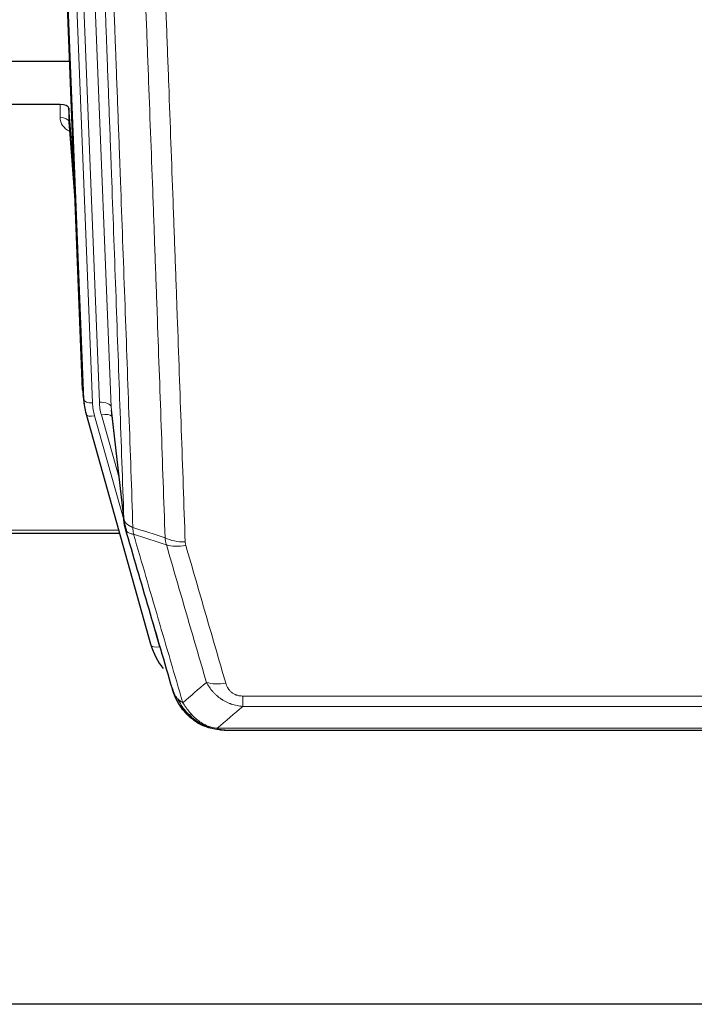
# Model space of a CAD drawing. Header units: inches. Extents: x 0 to 23760, y -13 to 16800.
# Tile 5 of 223: x 3179 to 3409, y 5931 to 6268. Entities that reach past the tile are written whole.
import ezdxf

# ---------------------------------------------------------------- set-up
doc = ezdxf.new("R2010")
doc.units = ezdxf.units.IN
doc.layers.add('254', color=7, linetype='Continuous', true_color=0xffffff)

msp = doc.modelspace()

# ---------------------------------------------------------------- linework, layer by layer
at = {"layer": '254', "color": 2, "linetype": 'Continuous', "lineweight": 25}
for p, q in [((3200.335, 6141.031), (3187.217, 6474.233)), ((3111.737, 6253.319), (3195.913, 6253.319)), ((3192.641, 6238.509), (3079.739, 6238.509)), ((3195.64, 6237.259), (3195.629, 6232.682)), ((3197.463, 6213.977), (3195.64, 6237.259)), ((3195.636, 6232.502), (3197.844, 6204.303)), ((3200.456, 6139.447), (3200.83, 6136.188)), ((3210.132, 6134.046), (3214.547, 6095.527)), ((3201.492, 6132.822), (3201.511, 6132.725)), ((3201.511, 6132.726), (3223.685, 6053.839)), ((3104.551, 6092.01), (3212.957, 6092.01)), ((3241.736, 6026.224), (3241.636, 6026.252)), ((3248.678, 6024.748), (3466.799, 6024.748)), ((4142.239, 5931.075), (3049.46, 5931.075))]:
    msp.add_line(p, q, dxfattribs=at)
at = {"layer": '254', "color": 110, "linetype": 'Continuous', "lineweight": 13}
for p, q in [((3200.708, 6137.773), (3187.597, 6470.795)), ((3190.591, 6469.575), (3203.702, 6136.553)), ((3192.983, 6468.74), (3206.049, 6136.846)), ((3196.975, 6467.113), (3210.041, 6135.219)), ((3192.631, 6234.093), (3192.641, 6238.509)), ((3195.629, 6232.682), (3197.836, 6204.495)), ((3200.335, 6141.031), (3200.708, 6137.773)), ((3210.041, 6135.219), (3214.418, 6097.038)), ((3204.399, 6132.152), (3214.472, 6096.318)), ((3212.773, 6111.007), (3206.747, 6132.445)), ((3104.656, 6093.04), (3212.67, 6093.04)), ((3221.848, 6070.077), (3226.573, 6053.266)), ((3255.067, 6036.412), (3460.41, 6036.412)), ((3255.067, 6032.878), (3255.067, 6036.412)), ((3460.41, 6032.878), (3255.067, 6032.878)), ((3241.636, 6026.252), (3241.568, 6026.409)), ((3246.336, 6025.41), (3469.141, 6025.41))]:
    msp.add_line(p, q, dxfattribs=at)
at = {"layer": '254', "color": 2, "linetype": 'Continuous', "lineweight": 25}
for centre, major_axis, ratio, start_param, end_param in [((3192.642, 6237.215), (3, 0), 0.4313147, 0.033781, 1.5709509), ((3227.72, 6138.689), (-27.027, -0.37), 0.8864308, 0.02276, 0.2319114), ((3249.88, 6059.853), (-27.014, -0.465), 0.8900028, 0.2292736, 0.604674)]:
    msp.add_ellipse(centre, major_axis=major_axis, ratio=ratio, start_param=start_param, end_param=end_param, dxfattribs=at)
at = {"layer": '254', "color": 110, "linetype": 'Continuous', "lineweight": 13}
for centre, major_axis, ratio, start_param, end_param in [((3198.635, 6234.093), (-6.003, -0.046), 0.8757409, 6.2743462, 7.3700502), ((3192.631, 6232.639), (-3, 0.007), 0.4848086, 3.1763596, 4.7135294), ((3203.702, 6137.938), (2.998, 0.118), 0.4614673, 3.175787, 4.6942235), ((3206.049, 6134.999), (3.997, 0.157), 0.4614673, 0.0341943, 1.5526308), ((3230.067, 6137.596), (-24.033, -0.038), 0.8858289, 0.0334668, 0.2426182), ((3227.72, 6137.303), (-24.033, -0.038), 0.8858289, 0.0334668, 0.2426182), ((3204.399, 6133.537), (2.888, 0.812), 0.4480327, 3.1416079, 4.5871119), ((3206.747, 6130.598), (3.851, 1.082), 0.4480327, 0.2500116, 1.4455193), ((3235.372, 6094.689), (-9.994, -0.345), 0.559112, 0.7940626, 1.551472), ((3235.559, 6093.516), (-9.604, -2.788), 0.5442898, 0.6684637, 1.414101), ((3226.573, 6054.651), (2.888, 0.812), 0.4480327, 3.1416079, 4.5871119), ((3249.22, 6046.633), (-9.598, -2.808), 0.562843, 0.6646512, 1.4076092)]:
    msp.add_ellipse(centre, major_axis=major_axis, ratio=ratio, start_param=start_param, end_param=end_param, dxfattribs=at)
for points, knots in [([(3214.418, 6097.038), (3213.973, 6109.886), (3213.067, 6135.737), (3211.661, 6174.981), (3210.69, 6201.455), (3210.136, 6216.434), (3210.074, 6218.099), (3209.95, 6221.433), (3209.764, 6226.436), (3209.328, 6238.135), (3208.949, 6248.204), (3208.631, 6256.618), (3208.567, 6258.301), (3208.44, 6261.671), (3208.248, 6266.729), (3207.798, 6278.553), (3207.407, 6288.725), (3206.621, 6309.12), (3205.558, 6336.448), (3203.917, 6377.842), (3202.793, 6405.707), (3202.223, 6419.707)], [0, 0, 0, 0, 0.125, 0.25, 0.375, 0.375, 0.390625, 0.390625, 0.40625, 0.4375, 0.5, 0.5, 0.515625, 0.515625, 0.53125, 0.5625, 0.625, 0.625, 0.75, 0.875, 1, 1, 1, 1]), ([(3205.278, 6417.926), (3205.85, 6403.873), (3206.977, 6375.903), (3208.623, 6334.351), (3209.689, 6306.92), (3210.477, 6286.447), (3210.868, 6276.236), (3211.32, 6264.367), (3211.512, 6259.29), (3211.64, 6255.908), (3211.704, 6254.217), (3212.023, 6245.772), (3212.403, 6235.665), (3212.841, 6223.921), (3213.027, 6218.899), (3213.151, 6215.552), (3213.213, 6213.881), (3213.769, 6198.844), (3214.742, 6172.269), (3216.153, 6132.876), (3217.061, 6106.926), (3217.507, 6094.03)], [0, 0, 0, 0, 0.125, 0.25, 0.375, 0.375, 0.4375, 0.46875, 0.484375, 0.484375, 0.5, 0.5, 0.5625, 0.59375, 0.609375, 0.609375, 0.625, 0.625, 0.75, 0.875, 1, 1, 1, 1]), ([(3228.504, 6090.461), (3228.066, 6103.159), (3227.174, 6128.704), (3226.253, 6154.551), (3225.55, 6174.049), (3225.313, 6180.567), (3224.837, 6193.641), (3224.597, 6200.197), (3223.87, 6219.921), (3223.379, 6233.142), (3222.754, 6249.756), (3222.629, 6253.083), (3222.377, 6259.745), (3221.998, 6269.75), (3221.615, 6279.792), (3220.844, 6299.925), (3219.8, 6326.899), (3218.19, 6367.751), (3217.088, 6395.246), (3216.53, 6409.059)], [0, 0, 0, 0, 0.125, 0.25, 0.25, 0.3125, 0.3125, 0.375, 0.375, 0.5, 0.5, 0.53125, 0.53125, 0.5625, 0.625, 0.625, 0.75, 0.875, 1, 1, 1, 1]), ([(3223.413, 6408.098), (3223.971, 6394.268), (3225.071, 6366.738), (3226.679, 6325.834), (3227.721, 6298.825), (3228.492, 6278.667), (3228.874, 6268.612), (3229.253, 6258.594), (3229.504, 6251.924), (3229.629, 6248.593), (3230.253, 6231.957), (3230.744, 6218.72), (3231.469, 6198.971), (3231.709, 6192.407), (3232.185, 6179.316), (3232.421, 6172.789), (3233.123, 6153.266), (3234.044, 6127.387), (3234.934, 6101.809), (3235.372, 6089.095)], [0, 0, 0, 0, 0.125, 0.25, 0.375, 0.375, 0.4375, 0.46875, 0.46875, 0.5, 0.5, 0.625, 0.625, 0.6875, 0.6875, 0.75, 0.75, 0.875, 1, 1, 1, 1]), ([(3214.418, 6097.038), (3214.419, 6097.031), (3214.421, 6097.015), (3214.424, 6096.991), (3214.427, 6096.967), (3214.431, 6096.944), (3214.434, 6096.92), (3214.439, 6096.896), (3214.443, 6096.873), (3214.447, 6096.849), (3214.452, 6096.826), (3214.457, 6096.802), (3214.463, 6096.779), (3214.468, 6096.755), (3214.474, 6096.731), (3214.48, 6096.708), (3214.487, 6096.685), (3214.493, 6096.661), (3214.5, 6096.638), (3214.507, 6096.614), (3214.515, 6096.591), (3214.522, 6096.568), (3214.53, 6096.544), (3214.538, 6096.521), (3214.546, 6096.498), (3214.555, 6096.474), (3214.564, 6096.451), (3214.573, 6096.428), (3214.582, 6096.405), (3214.592, 6096.382), (3214.602, 6096.359), (3214.612, 6096.335), (3214.623, 6096.312), (3214.633, 6096.289), (3214.644, 6096.266), (3214.655, 6096.244), (3214.667, 6096.221), (3214.678, 6096.198), (3214.69, 6096.175), (3214.702, 6096.152), (3214.714, 6096.129), (3214.727, 6096.107), (3214.74, 6096.084), (3214.753, 6096.061), (3214.766, 6096.039), (3214.78, 6096.016), (3214.794, 6095.994), (3214.808, 6095.971), (3214.822, 6095.949), (3214.837, 6095.926), (3214.852, 6095.904), (3214.867, 6095.882), (3214.882, 6095.86), (3214.898, 6095.837), (3214.913, 6095.815), (3214.929, 6095.793), (3214.946, 6095.771), (3214.962, 6095.749), (3214.979, 6095.727), (3214.996, 6095.705), (3215.013, 6095.683), (3215.031, 6095.662), (3215.048, 6095.64), (3215.066, 6095.618), (3215.084, 6095.596), (3215.103, 6095.575), (3215.122, 6095.553), (3215.14, 6095.532), (3215.16, 6095.51), (3215.179, 6095.489), (3215.199, 6095.468), (3215.218, 6095.447), (3215.239, 6095.425), (3215.259, 6095.404), (3215.279, 6095.383), (3215.3, 6095.362), (3215.327, 6095.335), (3215.361, 6095.302), (3215.402, 6095.263), (3215.444, 6095.225), (3215.486, 6095.187), (3215.529, 6095.149), (3215.573, 6095.111), (3215.618, 6095.074), (3215.664, 6095.036), (3215.71, 6095), (3215.757, 6094.963), (3215.805, 6094.927), (3215.854, 6094.891), (3215.903, 6094.856), (3215.953, 6094.82), (3216.004, 6094.786), (3216.056, 6094.751), (3216.108, 6094.717), (3216.161, 6094.683), (3216.215, 6094.649), (3216.27, 6094.616), (3216.325, 6094.583), (3216.381, 6094.551), (3216.438, 6094.519), (3216.496, 6094.487), (3216.554, 6094.455), (3216.613, 6094.424), (3216.672, 6094.394), (3216.733, 6094.363), (3216.794, 6094.333), (3216.855, 6094.304), (3216.917, 6094.275), (3216.98, 6094.246), (3217.044, 6094.218), (3217.108, 6094.19), (3217.173, 6094.162), (3217.239, 6094.135), (3217.305, 6094.108), (3217.372, 6094.082), (3217.439, 6094.056), (3217.485, 6094.039), (3217.507, 6094.03)], [0, 0, 0, 0, 0.0066687, 0.0133374, 0.0200061, 0.0266746, 0.0333432, 0.0400116, 0.0466801, 0.0533484, 0.0600168, 0.066685, 0.0733532, 0.0800214, 0.0866895, 0.0933575, 0.1000255, 0.1066935, 0.1133614, 0.1200292, 0.126697, 0.1333647, 0.1400324, 0.1467001, 0.1533676, 0.1600352, 0.1667026, 0.1733701, 0.1800374, 0.1867047, 0.193372, 0.2000392, 0.2067064, 0.2133735, 0.2200405, 0.2267075, 0.2333745, 0.2400414, 0.2467082, 0.253375, 0.2600418, 0.2667085, 0.2733751, 0.2800417, 0.2867082, 0.2933747, 0.3000412, 0.3067075, 0.3133739, 0.3200401, 0.3267064, 0.3333725, 0.3400387, 0.3467047, 0.3533708, 0.3600367, 0.3667026, 0.3733685, 0.3800343, 0.3867001, 0.3933658, 0.4000315, 0.4066971, 0.4133626, 0.4200281, 0.4266936, 0.433359, 0.4400243, 0.4466896, 0.4533549, 0.4600201, 0.4666852, 0.4733503, 0.4800154, 0.4866804, 0.4933453, 0.5000102, 0.5125098, 0.5250093, 0.5375088, 0.5500082, 0.5625077, 0.5750071, 0.5875066, 0.600006, 0.6125054, 0.6250049, 0.6375043, 0.6500037, 0.6625032, 0.6750026, 0.6875021, 0.7000016, 0.7125011, 0.7250006, 0.7375001, 0.7499997, 0.7624993, 0.7749989, 0.7874985, 0.7999982, 0.812498, 0.8249977, 0.8374975, 0.8499974, 0.8624973, 0.8749972, 0.8874972, 0.8999973, 0.9124974, 0.9249976, 0.9374978, 0.9499981, 0.9624985, 0.9749989, 0.9874994, 1, 1, 1, 1]), ([(3214.974, 6093.588), (3214.996, 6093.342), (3215.073, 6093.111), (3215.337, 6092.691), (3215.523, 6092.503), (3215.994, 6092.181), (3216.28, 6092.047), (3216.938, 6091.843), (3217.311, 6091.774), (3217.719, 6091.739)], [0, 0, 0, 0, 0.25, 0.25, 0.5, 0.5, 0.75, 0.75, 1, 1, 1, 1]), ([(3217.719, 6091.739), (3217.644, 6092.111), (3217.602, 6092.484), (3217.544, 6093.242), (3217.528, 6093.629), (3217.507, 6094.03)], [0, 0, 0, 0, 0.5, 0.5, 1, 1, 1, 1]), ([(3217.719, 6091.739), (3220.542, 6082.046), (3223.357, 6072.399), (3227.571, 6057.996), (3228.974, 6053.206), (3231.776, 6043.65), (3233.175, 6038.884), (3234.573, 6034.129)], [0, 0, 0, 0, 0.5, 0.5, 0.75, 0.75, 1, 1, 1, 1]), ([(3242.64, 6041.092), (3241.505, 6044.978), (3240.369, 6048.871), (3238.093, 6056.674), (3236.955, 6060.583), (3233.535, 6072.333), (3231.251, 6080.196), (3228.963, 6088.089)], [0, 0, 0, 0, 0.25, 0.25, 0.5, 0.5, 1, 1, 1, 1]), ([(3235.559, 6087.918), (3235.503, 6088.112), (3235.46, 6088.306), (3235.398, 6088.699), (3235.379, 6088.896), (3235.372, 6089.095)], [0, 0, 0, 0, 0.5, 0.5, 1, 1, 1, 1]), ([(3235.559, 6087.918), (3237.845, 6080.013), (3240.126, 6072.137), (3243.541, 6060.369), (3244.679, 6056.454), (3246.951, 6048.639), (3248.086, 6044.739), (3249.22, 6040.847)], [0, 0, 0, 0, 0.5, 0.5, 0.75, 0.75, 1, 1, 1, 1]), ([(3255.067, 6032.878), (3254.733, 6032.902), (3254.399, 6032.935), (3253.736, 6033.022), (3253.408, 6033.076), (3252.432, 6033.268), (3251.795, 6033.437), (3251.092, 6033.673), (3251.014, 6033.7), (3250.859, 6033.755), (3250.781, 6033.784), (3250.55, 6033.87), (3250.397, 6033.931), (3249.942, 6034.119), (3249.347, 6034.388), (3248.775, 6034.696), (3248.353, 6034.941), (3248.145, 6035.067), (3247.939, 6035.199), (3247.803, 6035.287), (3247.735, 6035.332), (3247.13, 6035.742), (3246.622, 6036.138), (3245.902, 6036.777), (3245.67, 6036.998), (3245.332, 6037.34), (3245.22, 6037.456), (3245.002, 6037.691), (3244.894, 6037.811), (3244.367, 6038.416), (3243.979, 6038.923), (3243.264, 6039.977), (3242.938, 6040.524), (3242.64, 6041.092)], [0, 0, 0, 0, 0.0625, 0.0625, 0.125, 0.125, 0.25, 0.25, 0.265625, 0.265625, 0.28125, 0.28125, 0.3125, 0.3125, 0.375, 0.4375, 0.4375, 0.46875, 0.484375, 0.484375, 0.5, 0.5, 0.625, 0.625, 0.6875, 0.6875, 0.71875, 0.71875, 0.75, 0.75, 0.875, 0.875, 1, 1, 1, 1]), ([(3255.067, 6036.412), (3254.885, 6036.412), (3254.702, 6036.418), (3254.339, 6036.444), (3254.159, 6036.464), (3253.803, 6036.517), (3253.628, 6036.551), (3253.281, 6036.633), (3253.11, 6036.682), (3252.899, 6036.752), (3252.857, 6036.766), (3252.774, 6036.796), (3252.649, 6036.843), (3252.528, 6036.893), (3252.289, 6036.998), (3251.981, 6037.151), (3251.694, 6037.329), (3251.521, 6037.449), (3251.486, 6037.473), (3251.418, 6037.522), (3251.385, 6037.547), (3251.285, 6037.624), (3251.22, 6037.676), (3251.03, 6037.835), (3250.911, 6037.945), (3250.684, 6038.173), (3250.577, 6038.291), (3250.375, 6038.534), (3250.279, 6038.659), (3250.166, 6038.819), (3250.144, 6038.852), (3250.1, 6038.917), (3250.078, 6038.949), (3250.014, 6039.048), (3249.973, 6039.114), (3249.855, 6039.313), (3249.781, 6039.448), (3249.644, 6039.72), (3249.581, 6039.858), (3249.404, 6040.275), (3249.304, 6040.559), (3249.22, 6040.847)], [0, 0, 0, 0, 0.0625, 0.0625, 0.125, 0.125, 0.1875, 0.1875, 0.25, 0.25, 0.265625, 0.265625, 0.28125, 0.3125, 0.3125, 0.375, 0.4375, 0.4375, 0.453125, 0.453125, 0.46875, 0.46875, 0.5, 0.5, 0.5625, 0.5625, 0.625, 0.625, 0.6875, 0.6875, 0.703125, 0.703125, 0.71875, 0.71875, 0.75, 0.75, 0.8125, 0.8125, 0.875, 0.875, 1, 1, 1, 1]), ([(3231.656, 6037.044), (3231.812, 6036.759), (3231.992, 6036.484), (3232.396, 6035.955), (3232.621, 6035.701), (3232.866, 6035.46)], [0, 0, 0, 0, 0.5, 0.5, 1, 1, 1, 1]), ([(3236.524, 6030.135), (3236.153, 6030.524), (3235.796, 6030.93), (3234.436, 6032.613), (3233.565, 6034.007), (3232.866, 6035.46)], [0, 0, 0, 0, 0.25, 0.25, 1, 1, 1, 1]), ([(3232.866, 6035.46), (3233.112, 6035.213), (3233.379, 6034.977), (3233.949, 6034.533), (3234.253, 6034.324), (3234.573, 6034.129)], [0, 0, 0, 0, 0.5, 0.5, 1, 1, 1, 1]), ([(3237.749, 6029.922), (3237.45, 6030.239), (3237.159, 6030.567), (3236.033, 6031.917), (3235.266, 6033.014), (3234.573, 6034.129)], [0, 0, 0, 0, 0.25, 0.25, 1, 1, 1, 1]), ([(3235.539, 6030.62), (3235.569, 6030.593), (3235.602, 6030.567), (3235.736, 6030.466), (3235.849, 6030.396), (3236.099, 6030.274), (3236.235, 6030.222), (3236.426, 6030.162), (3236.475, 6030.148), (3236.524, 6030.135)], [0, 0, 0, 0, 0.125, 0.125, 0.5, 0.5, 0.875, 0.875, 1, 1, 1, 1]), ([(3236.524, 6030.135), (3236.623, 6030.109), (3236.724, 6030.086), (3236.981, 6030.035), (3237.139, 6030.011), (3237.449, 6029.967), (3237.603, 6029.947), (3237.749, 6029.922)], [0, 0, 0, 0, 0.25, 0.25, 0.625, 0.625, 1, 1, 1, 1]), ([(3241.718, 6026.804), (3241.538, 6026.901), (3241.359, 6027.003), (3240.652, 6027.427), (3240.138, 6027.785), (3239.143, 6028.572), (3238.664, 6029), (3238.05, 6029.609), (3237.898, 6029.764), (3237.749, 6029.922)], [0, 0, 0, 0, 0.125, 0.125, 0.5, 0.5, 0.875, 0.875, 1, 1, 1, 1]), ([(3241.568, 6026.409), (3241.566, 6026.439), (3241.568, 6026.472), (3241.581, 6026.557), (3241.597, 6026.613), (3241.645, 6026.716), (3241.678, 6026.765), (3241.718, 6026.804)], [0, 0, 0, 0, 0.25, 0.25, 0.625, 0.625, 1, 1, 1, 1]), ([(3246.336, 6025.41), (3245.116, 6025.512), (3243.94, 6025.806), (3242.446, 6026.433), (3242.078, 6026.609), (3241.718, 6026.804)], [0, 0, 0, 0, 0.75, 0.75, 1, 1, 1, 1]), ([(3247.207, 6024.89), (3247.088, 6024.917), (3246.978, 6024.948), (3246.73, 6025.035), (3246.605, 6025.096), (3246.418, 6025.238), (3246.357, 6025.319), (3246.336, 6025.41)], [0, 0, 0, 0, 0.25, 0.25, 0.625, 0.625, 1, 1, 1, 1])]:
    msp.add_open_spline(points, degree=3, knots=knots, dxfattribs=at)
at = {"layer": '254', "color": 2, "linetype": 'Continuous', "lineweight": 25}
for points, knots in [([(3214.974, 6093.588), (3214.969, 6093.605), (3214.959, 6093.639), (3214.944, 6093.692), (3214.929, 6093.745), (3214.913, 6093.8), (3214.898, 6093.856), (3214.883, 6093.912), (3214.867, 6093.97), (3214.852, 6094.029), (3214.837, 6094.09), (3214.821, 6094.151), (3214.806, 6094.213), (3214.79, 6094.277), (3214.775, 6094.342), (3214.76, 6094.408), (3214.745, 6094.475), (3214.73, 6094.543), (3214.715, 6094.612), (3214.7, 6094.683), (3214.686, 6094.754), (3214.671, 6094.827), (3214.657, 6094.901), (3214.643, 6094.976), (3214.629, 6095.052), (3214.615, 6095.13), (3214.602, 6095.208), (3214.581, 6095.335), (3214.555, 6095.504), (3214.527, 6095.711), (3214.503, 6095.903), (3214.484, 6096.08), (3214.468, 6096.243), (3214.455, 6096.39), (3214.445, 6096.522), (3214.438, 6096.639), (3214.431, 6096.741), (3214.427, 6096.828), (3214.423, 6096.9), (3214.421, 6096.956), (3214.419, 6096.997), (3214.418, 6097.023), (3214.418, 6097.035), (3214.418, 6097.038)], [0, 0, 0, 0, 0.0155037, 0.0313049, 0.0474035, 0.0637997, 0.0804935, 0.097485, 0.1147743, 0.1323613, 0.1502462, 0.1684289, 0.1869096, 0.2056883, 0.224765, 0.2441397, 0.2638126, 0.2837835, 0.3040527, 0.32462, 0.3454856, 0.3666494, 0.3881116, 0.409872, 0.4319308, 0.454288, 0.4769435, 0.4998975, 0.5635611, 0.6228928, 0.6778927, 0.7285606, 0.7748966, 0.8169007, 0.8545729, 0.8879131, 0.9169214, 0.9415977, 0.9619421, 0.9779545, 0.989635, 0.9969835, 1, 1, 1, 1]), ([(3231.017, 6038.818), (3229.686, 6043.341), (3228.354, 6047.874), (3225.686, 6056.96), (3224.35, 6061.514), (3220.34, 6075.207), (3217.66, 6084.377), (3214.974, 6093.588)], [0, 0, 0, 0, 0.25, 0.25, 0.5, 0.5, 1, 1, 1, 1]), ([(3235.048, 6031.322), (3235.037, 6031.335), (3235.014, 6031.361), (3234.979, 6031.401), (3234.943, 6031.442), (3234.907, 6031.483), (3234.871, 6031.525), (3234.835, 6031.568), (3234.798, 6031.611), (3234.76, 6031.655), (3234.723, 6031.7), (3234.685, 6031.746), (3234.646, 6031.792), (3234.607, 6031.839), (3234.568, 6031.887), (3234.529, 6031.936), (3234.489, 6031.985), (3234.449, 6032.035), (3234.409, 6032.086), (3234.368, 6032.138), (3234.327, 6032.19), (3234.285, 6032.243), (3234.244, 6032.297), (3234.202, 6032.352), (3234.16, 6032.407), (3234.117, 6032.463), (3234.075, 6032.52), (3234.032, 6032.578), (3233.988, 6032.637), (3233.945, 6032.696), (3233.901, 6032.756), (3233.858, 6032.817), (3233.813, 6032.879), (3233.769, 6032.942), (3233.725, 6033.005), (3233.68, 6033.07), (3233.635, 6033.135), (3233.59, 6033.201), (3233.545, 6033.268), (3233.5, 6033.335), (3233.454, 6033.404), (3233.409, 6033.473), (3233.363, 6033.543), (3233.318, 6033.614), (3233.272, 6033.686), (3233.226, 6033.759), (3233.18, 6033.833), (3233.134, 6033.907), (3233.088, 6033.983), (3233.041, 6034.059), (3232.995, 6034.136), (3232.949, 6034.214), (3232.903, 6034.293), (3232.856, 6034.373), (3232.81, 6034.454), (3232.764, 6034.535), (3232.718, 6034.618), (3232.672, 6034.701), (3232.626, 6034.786), (3232.58, 6034.871), (3232.534, 6034.957), (3232.488, 6035.045), (3232.442, 6035.133), (3232.397, 6035.222), (3232.351, 6035.312), (3232.306, 6035.403), (3232.261, 6035.495), (3232.216, 6035.587), (3232.171, 6035.681), (3232.126, 6035.776), (3232.082, 6035.871), (3232.038, 6035.968), (3231.994, 6036.066), (3231.95, 6036.164), (3231.907, 6036.263), (3231.864, 6036.364), (3231.821, 6036.465), (3231.778, 6036.568), (3231.736, 6036.671), (3231.694, 6036.775), (3231.653, 6036.881), (3231.612, 6036.987), (3231.571, 6037.094), (3231.531, 6037.202), (3231.491, 6037.311), (3231.451, 6037.421), (3231.412, 6037.532), (3231.374, 6037.645), (3231.335, 6037.758), (3231.298, 6037.872), (3231.261, 6037.987), (3231.224, 6038.102), (3231.188, 6038.219), (3231.153, 6038.337), (3231.118, 6038.456), (3231.083, 6038.576), (3231.05, 6038.697), (3231.028, 6038.778), (3231.017, 6038.818)], [0, 0, 0, 0, 0.0060657, 0.012223, 0.0184718, 0.0248123, 0.0312443, 0.0377679, 0.0443831, 0.0510899, 0.0578883, 0.0647782, 0.0717598, 0.0788329, 0.0859977, 0.093254, 0.1006019, 0.1080414, 0.1155725, 0.1231952, 0.1309095, 0.1387154, 0.1466129, 0.1546019, 0.1626826, 0.1708549, 0.1791188, 0.1874742, 0.1959213, 0.20446, 0.2130903, 0.2218121, 0.2306256, 0.2395307, 0.2485274, 0.2576156, 0.2667955, 0.276067, 0.2854301, 0.2948848, 0.3044311, 0.314069, 0.3237985, 0.3336196, 0.3435324, 0.3535367, 0.3636326, 0.3738202, 0.3840993, 0.3944701, 0.4049324, 0.4154864, 0.426132, 0.4368691, 0.4476979, 0.4586183, 0.4696303, 0.480734, 0.4919292, 0.503216, 0.5145945, 0.5260645, 0.5376262, 0.5492795, 0.5610244, 0.5728609, 0.584789, 0.5968087, 0.60892, 0.621123, 0.6334175, 0.6458037, 0.6582815, 0.6708509, 0.6835119, 0.6962645, 0.7091087, 0.7220445, 0.735072, 0.748191, 0.7614017, 0.774704, 0.7880979, 0.8015834, 0.8151605, 0.8288293, 0.8425896, 0.8564416, 0.8703852, 0.8844204, 0.8985472, 0.9127656, 0.9270756, 0.9414773, 0.9559705, 0.9705554, 0.9852319, 1, 1, 1, 1]), ([(3231.017, 6038.818), (3231.074, 6038.508), (3231.156, 6038.204), (3231.37, 6037.611), (3231.501, 6037.323), (3231.656, 6037.044)], [0, 0, 0, 0, 0.5, 0.5, 1, 1, 1, 1]), ([(3235.539, 6030.62), (3235.104, 6031.089), (3234.694, 6031.58), (3233.164, 6033.616), (3232.268, 6035.304), (3231.656, 6037.044)], [0, 0, 0, 0, 0.25, 0.25, 1, 1, 1, 1]), ([(3235.109, 6031.187), (3235.13, 6031.143), (3235.153, 6031.098), (3235.232, 6030.963), (3235.295, 6030.873), (3235.421, 6030.729), (3235.477, 6030.673), (3235.539, 6030.62)], [0, 0, 0, 0, 0.2280377, 0.2280377, 0.6912151, 0.6912151, 1, 1, 1, 1]), ([(3238.049, 6028.362), (3237.403, 6028.844), (3236.788, 6029.37), (3235.98, 6030.156), (3235.756, 6030.385), (3235.539, 6030.62)], [0, 0, 0, 0, 0.7159091, 0.7159091, 1, 1, 1, 1]), ([(3241.568, 6026.409), (3241.339, 6026.521), (3241.112, 6026.638), (3240.21, 6027.131), (3239.551, 6027.553), (3238.281, 6028.491), (3237.671, 6029.007), (3236.899, 6029.75), (3236.71, 6029.94), (3236.524, 6030.135)], [0, 0, 0, 0, 0.125, 0.125, 0.5, 0.5, 0.875, 0.875, 1, 1, 1, 1]), ([(3247.207, 6024.89), (3245.796, 6024.979), (3244.36, 6025.285), (3242.489, 6025.987), (3242.025, 6026.186), (3241.568, 6026.409)], [0, 0, 0, 0, 0.75, 0.75, 1, 1, 1, 1]), ([(3243.734, 6025.494), (3243.655, 6025.518), (3243.575, 6025.543), (3242.902, 6025.755), (3242.314, 6025.974), (3241.736, 6026.224)], [0, 0, 0, 0, 0.1180686, 0.1180686, 1, 1, 1, 1]), ([(3248.878, 6024.75), (3248.804, 6024.748), (3248.73, 6024.748), (3248.434, 6024.748), (3248.212, 6024.757), (3247.785, 6024.792), (3247.58, 6024.818), (3247.327, 6024.864), (3247.266, 6024.877), (3247.207, 6024.89)], [0, 0, 0, 0, 0.125, 0.125, 0.5, 0.5, 0.875, 0.875, 1, 1, 1, 1])]:
    msp.add_open_spline(points, degree=3, knots=knots, dxfattribs=at)
for points, degree in [([(3214.541, 6095.608), (3215.291, 6092.777)], 1), ([(3238.125, 6028.306), (3239.772, 6027.085), (3241.638, 6026.251)], 2), ([(3248.878, 6024.75), (3248.261, 6024.746), (3247.638, 6024.776), (3247.012, 6024.84)], 3)]:
    msp.add_open_spline(points, degree=degree, dxfattribs=at)
at = {"layer": '254', "color": 110, "linetype": 'Continuous', "lineweight": 13}
for points in [[(3217.507, 6094.03), (3221.172, 6092.842), (3224.838, 6091.653), (3228.504, 6090.461)], [(3228.963, 6088.089), (3225.214, 6089.308), (3221.467, 6090.524), (3217.719, 6091.739)], [(3228.963, 6088.089), (3228.85, 6088.473), (3228.662, 6089.252), (3228.545, 6090.054), (3228.504, 6090.461)], [(3234.573, 6034.129), (3237.247, 6036.452), (3239.937, 6038.773), (3242.64, 6041.092)], [(3255.067, 6032.878), (3252.14, 6030.392), (3249.229, 6027.902), (3246.336, 6025.41)]]:
    msp.add_open_spline(points, degree=3, dxfattribs=at)

doc.saveas('drawing.dxf')
